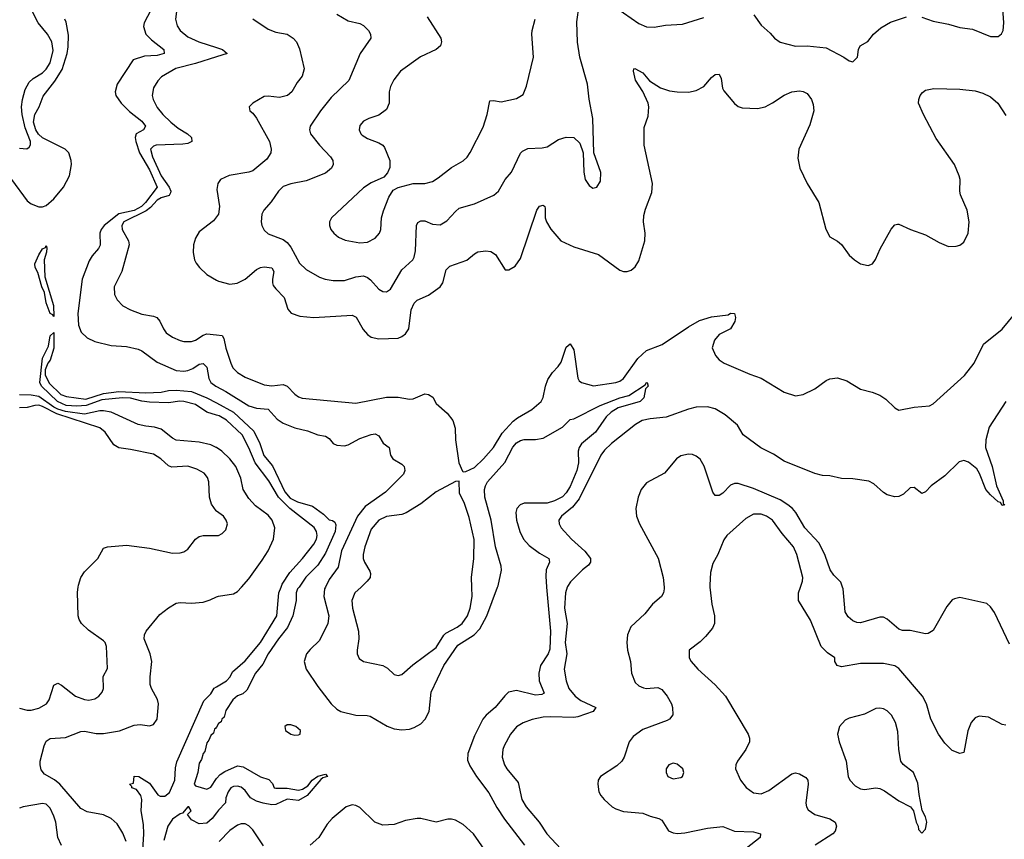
# Model space of a CAD drawing. Header units: inches. Extents: x 1173000 to 1307049, y 522583 to 678455.
# Tile 83 of 256: x 1198971 to 1204122, y 568681 to 572966. Entities that reach past the tile are written whole.
import ezdxf

# ---------------------------------------------------------------- set-up
doc = ezdxf.new("R2010")
doc.units = ezdxf.units.IN
doc.header["$MEASUREMENT"] = 0
for name, color, linetype in [('B1596', 7, 'Continuous'), ('B1597', 7, 'Continuous'), ('B2506', 7, 'Continuous'), ('B2507', 7, 'Continuous')]:
    doc.layers.add(name, color=color, linetype=linetype)

msp = doc.modelspace()

# ---------------------------------------------------------------- linework, layer by layer
at = {"layer": 'B1596', "color": 5}
for points, elevation in [([(1198970, 569366), (1199010, 569355.5), (1199030, 569355.8), (1199070, 569367.1), (1199111.1, 569390), (1199124.7, 569410), (1199150, 569487.3), (1199170, 569497), (1199190, 569487.4), (1199262.6, 569430), (1199310, 569411.4), (1199331.8, 569408.2), (1199364.1, 569415.9), (1199385.1, 569430), (1199402.4, 569450), (1199409.7, 569470.3), (1199407.2, 569532.8), (1199430, 569574), (1199425.6, 569690), (1199418.4, 569710), (1199410, 569719.5), (1199330, 569774.7), (1199293.6, 569810), (1199282.4, 569830), (1199275.8, 569850), (1199273.3, 569973.3), (1199276.5, 570000)], 780), ([(1199528, 568670), (1199510, 568714), (1199481.1, 568761.1), (1199450, 568790.7), (1199408.6, 568808.6), (1199324, 568824), (1199290, 568842.2), (1199180.9, 568970), (1199152.5, 568992.5), (1199101.2, 569021.2), (1199083.9, 569043.9), (1199077, 569070), (1199077.4, 569090), (1199097.9, 569170), (1199110, 569193.8), (1199130, 569207.3), (1199210, 569212.9), (1199290, 569245.4), (1199310, 569246.5), (1199370, 569234.5), (1199410, 569234.5), (1199492.2, 569247.8), (1199570, 569277.8), (1199600.6, 569280.6), (1199650, 569274.9), (1199670, 569282), (1199690.8, 569310), (1199696.1, 569390), (1199692.1, 569412.1), (1199659.8, 569470), (1199653.5, 569490), (1199652.5, 569530), (1199662.3, 569610), (1199653, 569650), (1199621.8, 569730), (1199622.9, 569750), (1199632.1, 569770), (1199704.3, 569855.7), (1199749, 569891), (1199790, 569915), (1199810, 569919.1), (1199870, 569916.5), (1199930, 569920.8), (1199967.7, 569932.3), (1200000, 569948.2)], 760), ([(1199607.2, 568507.2), (1199619.6, 568710), (1199618.2, 568758.2), (1199606.2, 568830), (1199609.7, 568890), (1199605.1, 568910), (1199582, 568942), (1199558, 568950), (1199558, 568958), (1199546, 568970), (1199566, 568974), (1199569.2, 569010.8), (1199594, 569010), (1199650, 568974.4), (1199692.8, 568912.9), (1199706.4, 568906.4), (1199730, 568906.6), (1199753.6, 568926.4), (1199783.1, 568990), (1199785.9, 569054.1), (1199793.4, 569086.6), (1199934.9, 569405.1), (1199970, 569441.6), (1199988.5, 569471.5), (1200000, 569478.3)], 740), ([(1200000, 569266.7), (1199997.7, 569262.3), (1199990, 569257), (1199983.9, 569236.1), (1199970, 569223.7), (1199960.7, 569199.3), (1199950, 569185.2), (1199939, 569141), (1199930, 569129), (1199921.3, 569098.7), (1199910, 569079), (1199902, 569030), (1199884.2, 568970), (1199890, 568960.5), (1199950, 568943.8), (1199970, 568953.4), (1200000, 568998.3)], 740), ([(1199190, 568649), (1199171, 568691), (1199159.7, 568770), (1199150, 568802.7), (1199130, 568844.2), (1199110, 568864), (1199090, 568868.3), (1198988.9, 568851.1), (1198970, 568844.5)], 780), ([(1200000, 568819.7), (1199978, 568790), (1199950, 568766), (1199910, 568761.2), (1199870, 568782), (1199848.7, 568810), (1199868, 568830), (1199855.3, 568850), (1199850, 568851.3), (1199822, 568818), (1199810, 568815.1), (1199770, 568786.2), (1199746.3, 568750), (1199724.9, 568675.1)], 740)]:
    msp.add_lwpolyline(points, dxfattribs=dict(at, elevation=elevation))
at = {"layer": 'B1597', "color": 5}
for points, elevation in [([(1200000, 573441.1), (1199981.2, 573390), (1199903.2, 573236.8), (1199859.5, 573170), (1199839.3, 573120.7), (1199801.6, 573050), (1199790.8, 573010), (1199786.3, 572970), (1199795, 572935), (1199810.1, 572910.1), (1199850, 572876.1), (1199907.2, 572850), (1200000, 572820.4)], 780), ([(1198970, 572294), (1199008, 572292), (1199020.5, 572299.5), (1199028, 572312), (1199026.4, 572330), (1199000.2, 572400.2), (1198983.2, 572470), (1198980.4, 572510), (1198985.8, 572550), (1198998.7, 572601.3), (1199019.6, 572640.4), (1199040.8, 572659.2), (1199090, 572688.3), (1199110, 572708.1), (1199130, 572740.2), (1199145.5, 572805.5), (1199138.1, 572850), (1199115.4, 572890), (1199067.5, 572950), (1199016.5, 573050)], 780), ([(1199674.5, 573050), (1199622.2, 572950), (1199619.3, 572930), (1199631.3, 572890), (1199660.7, 572860.7), (1199724.2, 572810), (1199726.4, 572790), (1199690, 572779), (1199624, 572776), (1199563.7, 572756.3), (1199480.7, 572630), (1199470.2, 572590), (1199473.6, 572570), (1199501.2, 572530), (1199545.8, 572485.8), (1199610, 572435.9), (1199629.3, 572410), (1199617.7, 572390), (1199580.2, 572370), (1199574.3, 572350), (1199577.8, 572330), (1199597.5, 572270), (1199650, 572180.7), (1199690.4, 572090), (1199629.1, 572010), (1199607.6, 571990), (1199570, 571969.5), (1199489.2, 571950.8), (1199412.4, 571890), (1199396.5, 571870), (1199390.6, 571850), (1199392.1, 571787.9), (1199383.6, 571770), (1199350, 571732.2), (1199334.1, 571705.9), (1199297.2, 571610), (1199275, 571430), (1199278.6, 571370), (1199292.1, 571332.1), (1199323, 571303), (1199364.4, 571284.5), (1199450, 571263.2), (1199530, 571258.2), (1199590, 571244.5), (1199610, 571235.5), (1199690, 571176.1), (1199790, 571131.4), (1199830, 571127.9), (1199850, 571132), (1199876.6, 571143.4), (1199910, 571166.1), (1199930, 571168.6), (1199950.5, 571150.5), (1199960.7, 571090), (1199970, 571070.2), (1199996.5, 571050), (1200000, 571048.2)], 760), ([(1198927.2, 572130), (1199010, 572019.7), (1199030, 572003.8), (1199070, 571988.5), (1199090, 571987.7), (1199110, 571995), (1199150, 572030.2), (1199200.7, 572090), (1199230.7, 572150), (1199241.7, 572210), (1199240.5, 572230), (1199228.1, 572270), (1199209.2, 572290), (1199089.3, 572349.3), (1199068.5, 572368.5), (1199054.4, 572390), (1199042.6, 572430), (1199049.7, 572470.3), (1199073.2, 572510), (1199093.9, 572566.1), (1199155.3, 572644.7), (1199193.7, 572706.3), (1199219, 572790), (1199224.6, 572824.6), (1199225.5, 572885.5), (1199213.5, 572953.5), (1199206.1, 572970)], 760), ([(1200000, 572772.6), (1199890, 572738.1), (1199787.9, 572712.1), (1199712.1, 572667.9), (1199692.8, 572647.2), (1199671, 572610), (1199664.3, 572570), (1199668.5, 572550), (1199690, 572506.7), (1199719.7, 572470), (1199761.8, 572430), (1199800, 572400), (1199849.1, 572370), (1199870.1, 572350.1), (1199871.3, 572330), (1199850, 572319.8), (1199824.1, 572315.9), (1199684.9, 572310), (1199670, 572305.8), (1199655.3, 572290), (1199665.7, 572250), (1199711.4, 572150), (1199752.5, 572090), (1199761.3, 572070), (1199759.5, 572060.5), (1199752.7, 572047.4), (1199710, 572034.2), (1199690, 572023.2), (1199655.5, 571984.5), (1199633, 571967), (1199516, 571910), (1199504.6, 571890), (1199506.7, 571870), (1199540.6, 571810), (1199543.8, 571790), (1199505.2, 571650), (1199464.9, 571570), (1199466.3, 571530), (1199480.9, 571500.9), (1199511, 571471), (1199550.5, 571450), (1199610, 571426.5), (1199670, 571416.9), (1199688.6, 571408.6), (1199703.9, 571390), (1199722.6, 571350), (1199737.7, 571330), (1199770, 571306.2), (1199809.5, 571289.5), (1199830, 571284.1), (1199870, 571284.3), (1199890, 571290.2), (1199930, 571317.5), (1199950, 571323.5), (1200000, 571318.2)], 780), ([(1200000, 571935.5), (1199985.3, 571914.7), (1199910, 571857.4), (1199890, 571823.7), (1199880.7, 571790), (1199878, 571750), (1199885.5, 571710), (1199893.6, 571693.6), (1199911.7, 571670), (1199950, 571634.3), (1200000, 571605)], 820), ([(1200000, 570899.5), (1199950, 570915), (1199890, 570954.9), (1199830, 570971), (1199807.7, 570972.3), (1199750, 570963.6), (1199650, 570967.5), (1199610, 570971.9), (1199550, 570987.3), (1199509.4, 570989.4), (1199401, 570979), (1199318, 570950), (1199270, 570946), (1199214.3, 570950), (1199168.9, 570970), (1199084.3, 571050), (1199076.8, 571070), (1199090, 571196.3), (1199120.7, 571259.3), (1199130, 571313.4), (1199150, 571330.8), (1199150, 571249.4), (1199130, 571185.4), (1199118.6, 571170), (1199104.4, 571135.6), (1199104.4, 571110), (1199125.4, 571065.4), (1199185.9, 571005.9), (1199215.8, 570995.8), (1199317.1, 570982.9), (1199410, 571011.2), (1199490, 571022.2), (1199630, 571015.1), (1199710, 571018.2), (1199750, 571027.1), (1199790, 571028.9), (1199870, 571022.7), (1199950, 570990.1), (1200000, 570962.8)], 740), ([(1200000, 570729.3), (1199998.9, 570730), (1199970, 570742.9), (1199910, 570758.1), (1199790, 570768.5), (1199770, 570778.7), (1199710, 570824.7), (1199676.1, 570836.1), (1199630, 570840.5), (1199590.4, 570850.4), (1199450, 570915.2), (1199410, 570922), (1199390, 570920.7), (1199310, 570903.9), (1199210, 570917.9), (1199170, 570929.8), (1199150, 570941), (1199070, 570996.6), (1199030, 571003.9), (1198970, 571005.2)], 760), ([(1200000, 570397), (1199998.3, 570398.3), (1199973.6, 570433.6), (1199964.5, 570470), (1199960.9, 570550), (1199953.2, 570573.2), (1199935.2, 570595.2), (1199897.2, 570617.1), (1199850, 570632.1), (1199767.1, 570627.1), (1199750, 570633.3), (1199709.9, 570669.9), (1199670, 570694.8), (1199550, 570719.9), (1199490, 570727.1), (1199463.8, 570743.8), (1199418.6, 570810), (1199390, 570832.5), (1199165.3, 570905.3), (1199090, 570944.7), (1199070, 570950.5), (1199050.4, 570949.6), (1199010, 570937.9), (1198970, 570937.3)], 780), ([(1199276.5, 570000), (1199277.8, 570010), (1199291, 570050), (1199310, 570078.7), (1199379.8, 570150), (1199410, 570203.8), (1199430, 570210.3), (1199530, 570218.9), (1199650, 570203.9), (1199770, 570177), (1199810, 570178.4), (1199830, 570184.4), (1199850, 570198), (1199890, 570250.6), (1199910, 570263.8), (1199930, 570268.7), (1200000, 570268.7)], 780)]:
    msp.add_lwpolyline(points, dxfattribs=dict(at, elevation=elevation))
at = {"layer": 'B1597', "color": 5, "elevation": 740}
msp.add_lwpolyline([(1199150, 571414), (1199143.6, 571423.6), (1199130, 571429.6), (1199110, 571486.6), (1199100.3, 571540.3), (1199086.6, 571570), (1199065, 571645), (1199051.2, 571670), (1199049.3, 571690), (1199070, 571736.3), (1199090, 571768.2), (1199105.3, 571774.7), (1199110, 571786), (1199113.5, 571773.5), (1199110.2, 571750.2), (1199099, 571710), (1199101.8, 571621.8), (1199147.3, 571472.7)], close=True, dxfattribs=at)
at = {"layer": 'B2506', "color": 5}
for points, elevation in [([(1200000, 569948.2), (1200010, 569953.1), (1200090, 569964.6), (1200110, 569977), (1200130.7, 570000)], 760), ([(1200432.1, 570000), (1200425, 569990), (1200418, 569970), (1200416.6, 569930), (1200399.1, 569850), (1200372.1, 569787.9), (1200325.3, 569730), (1200270.2, 569650), (1200242.8, 569597.2), (1200204.2, 569550), (1200159, 569461), (1200138, 569442), (1200110, 569430.5), (1200085.7, 569410), (1200050, 569354.3), (1200039.6, 569320.4), (1200029, 569310), (1200025.3, 569294.7), (1200010, 569286), (1200000, 569266.7)], 740), ([(1200000, 569478.3), (1200053.1, 569510), (1200071.4, 569530), (1200083.3, 569556.7), (1200150, 569614.4), (1200230.3, 569709.7), (1200315.4, 569850), (1200327.3, 569970), (1200338.5, 570000)], 740), ([(1200570.7, 570000), (1200565.9, 569990), (1200561.9, 569950), (1200587.8, 569850), (1200582.4, 569810), (1200538.7, 569721.3), (1200490, 569674), (1200471.6, 569650), (1200459.7, 569610), (1200469.3, 569570), (1200530, 569480.3), (1200599.6, 569390), (1200630, 569361.1), (1200650, 569348.8), (1200730, 569330.3), (1200788.7, 569328.7), (1200804.4, 569324.4), (1200892.6, 569272.6), (1200930, 569259.2), (1200970, 569253), (1201010, 569256.2), (1201035, 569265), (1201070, 569285.5), (1201092.9, 569310), (1201113.2, 569350), (1201124.2, 569450), (1201190.3, 569590), (1201263.4, 569696.6), (1201347.9, 569750), (1201378.6, 569781.4), (1201414.5, 569850), (1201471.2, 570000)], 760), ([(1200756.8, 570000), (1200724.5, 569970), (1200708.5, 569930), (1200712.3, 569890), (1200744.1, 569770), (1200745, 569730), (1200735.5, 569670), (1200736.5, 569650), (1200746.2, 569626.2), (1200770.2, 569610.2), (1200870.2, 569590.1), (1200895.4, 569575.4), (1200930, 569543.1), (1200950, 569537.6), (1200970, 569543.1), (1201026.8, 569593.2), (1201150, 569683.8), (1201190, 569749.2), (1201200.8, 569759.2), (1201259.3, 569790), (1201285.4, 569810), (1201313.8, 569850), (1201328.2, 569890), (1201337.1, 569950), (1201335.4, 570000)], 780), ([(1201727.7, 570000), (1201747.4, 569770), (1201744.6, 569675.4), (1201736.3, 569650), (1201695.7, 569590), (1201687.1, 569550), (1201688.8, 569510), (1201714.2, 569445.8), (1201702.6, 569437.4), (1201670, 569434.1), (1201570, 569459.8), (1201528.9, 569450), (1201508, 569432), (1201457.7, 569370), (1201411.1, 569330), (1201394.5, 569310), (1201350, 569221.7), (1201315.1, 569130), (1201314.2, 569094.2), (1201325.8, 569065.8), (1201361.1, 569010), (1201424.8, 568924.8), (1201466.6, 568846.6), (1201506.6, 568786.6), (1201611.8, 568650)], 760), ([(1201835.6, 570000), (1201825.7, 569970), (1201820.4, 569890), (1201834.4, 569810), (1201823.8, 569710), (1201833.9, 569650), (1201819.4, 569570), (1201829.5, 569510), (1201843.8, 569470), (1201877.5, 569430), (1201907.3, 569407.3), (1201984.2, 569370), (1201970.3, 569350), (1201890, 569321.1), (1201870, 569317.9), (1201750, 569321.9), (1201710, 569319.1), (1201652.5, 569307.5), (1201604.4, 569290), (1201570, 569269.7), (1201538, 569230), (1201504.9, 569170), (1201498, 569150), (1201494.9, 569110), (1201507.1, 569070), (1201519, 569050), (1201578.8, 568978.8), (1201597.3, 568890), (1201620.2, 568850), (1201688.4, 568770), (1201729.3, 568710), (1201850, 568579.2)], 780), ([(1202341.6, 570000), (1202342.4, 569990), (1202339.6, 569970), (1202329.2, 569950.8), (1202281.6, 569910), (1202240.5, 569859.5), (1202168.3, 569791.7), (1202151.2, 569750), (1202146.5, 569710), (1202151.1, 569670), (1202166, 569610), (1202172.4, 569550), (1202190, 569500.4), (1202210, 569482.8), (1202233.8, 569473.8), (1202250.2, 569470.2), (1202310, 569475.2), (1202330, 569464), (1202357.3, 569430), (1202380.3, 569390), (1202386.7, 569370), (1202387.9, 569332.1), (1202371, 569310), (1202357.5, 569302.5), (1202230, 569255.4), (1202180.8, 569219.2), (1202159.3, 569190), (1202133.2, 569110), (1202121.5, 569090), (1202094.4, 569065.6), (1202008.7, 569010), (1201998, 568990), (1201994.6, 568970), (1202000.3, 568930), (1202010.3, 568910), (1202028.8, 568890), (1202070, 568851.7), (1202090, 568840.2), (1202130, 568826.2), (1202230, 568818), (1202270, 568801.3), (1202314.8, 568790), (1202330, 568780.5), (1202365.7, 568725.7), (1202390, 568714.9), (1202411.7, 568711.7), (1202450, 568714.7), (1202570, 568738.5), (1202650, 568747.2), (1202710, 568723.5), (1202810, 568719.6), (1202846.8, 568710), (1202845.5, 568690), (1202746.3, 568613.7)], 820), ([(1202582.1, 570000), (1202591.5, 569910), (1202606.5, 569850), (1202606.3, 569810), (1202595.4, 569784.6), (1202558, 569742), (1202530, 569714), (1202474, 569670), (1202473, 569630), (1202483.8, 569610), (1202518.4, 569570), (1202610, 569488.7), (1202662.6, 569430), (1202781.3, 569230), (1202788.5, 569210), (1202788.7, 569190), (1202770.3, 569150), (1202726.4, 569090), (1202718, 569070), (1202716.3, 569050), (1202741.6, 568990), (1202771.2, 568951.2), (1202810, 568923.6), (1202850, 568918.9), (1202890, 568936.5), (1203010, 569023.1), (1203030, 569028.5), (1203050, 569023.7), (1203083.9, 569003.9), (1203094.9, 568990), (1203096.2, 568970), (1203082.8, 568870), (1203086.3, 568850), (1203095.2, 568835.2), (1203130, 568810.3), (1203210, 568787.6), (1203236.5, 568770), (1203244.6, 568750), (1203236.5, 568723.5), (1203224.9, 568710), (1203133.1, 568650)], 840), ([(1204130, 569277), (1204110, 569280.7), (1204038.9, 569318.9), (1203990, 569325.1), (1203970, 569317), (1203948, 569292), (1203931.4, 569248.6), (1203910, 569135.3), (1203890, 569129.2), (1203850, 569146), (1203810, 569183.7), (1203777.6, 569230), (1203738, 569310), (1203714.5, 569390), (1203693.3, 569430), (1203570, 569574.5), (1203550, 569588.3), (1203490, 569599.6), (1203370, 569599.5), (1203270, 569582.7), (1203248, 569590), (1203235.3, 569610), (1203235.3, 569630), (1203196.3, 569656.3), (1203163.5, 569690), (1203107.6, 569827.6), (1203044.8, 569930), (1203044.4, 569970), (1203054.9, 570000)], 840), ([(1204150, 569701.7), (1204070, 569866.3), (1204050, 569896.9), (1204030, 569914.7), (1203890, 569945.1), (1203860.9, 569939.1), (1203850, 569932.7), (1203822, 569898), (1203750, 569772), (1203722.8, 569757.2), (1203710, 569755.6), (1203630, 569773), (1203590, 569772.6), (1203570, 569779.1), (1203510, 569831.3), (1203490, 569842), (1203470, 569842.6), (1203370, 569812.1), (1203350, 569814.5), (1203330, 569823.9), (1203304.7, 569844.7), (1203289.9, 569869.9), (1203278.9, 569990), (1203275.5, 570000)], 820), ([(1200000, 568998.3), (1200000.7, 568999.3), (1200020, 569020), (1200044.2, 569035.8), (1200110, 569065.5), (1200139.9, 569059.9), (1200230, 569007.2), (1200273.8, 568993.8), (1200293, 568973), (1200302.8, 568950), (1200310, 568947.6), (1200370, 568948), (1200430, 568938.6), (1200450, 568942.8), (1200478.7, 568961.3), (1200501.3, 568990), (1200530, 569011.3), (1200570, 569021), (1200581, 569010), (1200557.3, 569002.7), (1200546, 568994), (1200474.3, 568910), (1200430, 568884.8), (1200370, 568890.8), (1200310, 568862.4), (1200290, 568861.2), (1200244, 568870), (1200210, 568881.2), (1200178.3, 568898.3), (1200150, 568935.4), (1200130, 568952.9), (1200110, 568958.7), (1200090, 568957.8), (1200075.8, 568950), (1200061.5, 568930), (1200050, 568898), (1200048.2, 568871.8), (1200010, 568833.2), (1200000, 568819.7)], 740), ([(1201401, 568630), (1201345.7, 568710), (1201290, 568757.7), (1201250, 568781.1), (1201230, 568786.4), (1201210, 568785.6), (1201150, 568771.2), (1201070, 568789.9), (1201050, 568790.4), (1200990, 568779.1), (1200930, 568758.7), (1200870, 568754.7), (1200829, 568770), (1200750, 568847.6), (1200730, 568857.9), (1200710, 568861.4), (1200679.5, 568850), (1200604.9, 568790), (1200579.3, 568760.7), (1200536.5, 568690), (1200490, 568649.7)], 760), ([(1200246.6, 568646.6), (1200189.9, 568729.9), (1200170, 568751.5), (1200150, 568761.4), (1200130, 568761.3), (1200110, 568754.5), (1200070, 568727.6), (1200014, 568670)], 760)]:
    msp.add_lwpolyline(points, dxfattribs=dict(at, elevation=elevation))
for points, elevation in [([(1203470, 569367.4), (1203450, 569365.1), (1203390, 569336), (1203310, 569314.3), (1203290, 569304.2), (1203259.5, 569270), (1203248.9, 569230), (1203257.7, 569190), (1203294.7, 569090), (1203305.5, 569010), (1203313.7, 568990), (1203340.9, 568960.9), (1203370, 568944.6), (1203390, 568942.3), (1203450, 568950.2), (1203470, 568947.4), (1203494.8, 568934.8), (1203570, 568881.6), (1203630.6, 568850.6), (1203646.8, 568830), (1203661, 568770), (1203672, 568750), (1203672.7, 568732.7), (1203690, 568714), (1203710, 568734), (1203716, 568770), (1203710, 568798), (1203692.5, 568832.5), (1203675.9, 568915.9), (1203670, 568975.3), (1203647, 569030), (1203592.9, 569072.9), (1203581.1, 569090), (1203570.8, 569150), (1203565.3, 569245.3), (1203552.3, 569292.3), (1203532.6, 569330), (1203510, 569352.4), (1203490, 569363.5)], 860), ([(1200390, 569279.3), (1200370, 569279), (1200358, 569270), (1200361, 569250), (1200390, 569231), (1200410, 569224.9), (1200430, 569226.8), (1200438, 569230), (1200439, 569250), (1200415.3, 569270)], 760), ([(1202390, 569078.4), (1202367.3, 569070), (1202353.4, 569050), (1202353.4, 569030), (1202362, 569010), (1202390, 568997.1), (1202430, 569004.9), (1202439, 569010), (1202446, 569030), (1202439.3, 569050), (1202410, 569074)], 840)]:
    msp.add_lwpolyline(points, close=True, dxfattribs=dict(at, elevation=elevation))
at = {"layer": 'B2507', "color": 5}
for points, elevation in [([(1200630, 572995.6), (1200690, 572960.2), (1200750, 572946.7), (1200770, 572936.5), (1200794.9, 572910), (1200805.5, 572890), (1200807.7, 572870), (1200751.7, 572790), (1200692, 572648), (1200599.7, 572560.3), (1200544.6, 572490), (1200490.4, 572410), (1200486.7, 572390), (1200492, 572370), (1200539, 572310), (1200596.5, 572250), (1200608.9, 572230), (1200611.5, 572210), (1200601.7, 572190), (1200570, 572163.9), (1200470, 572123.1), (1200390, 572108.9), (1200350, 572094), (1200323.9, 572070), (1200286, 572014), (1200248.5, 571970), (1200238, 571950), (1200234.3, 571910), (1200238.3, 571890), (1200250, 571866.4), (1200270, 571847.6), (1200350, 571817.2), (1200370, 571801.3), (1200390, 571776.5), (1200434.2, 571694.2), (1200470, 571660.3), (1200539.5, 571619.5), (1200569.3, 571609.3), (1200610, 571603.5), (1200670, 571603.5), (1200730, 571622), (1200770, 571626.5), (1200790, 571618.8), (1200806.1, 571606.1), (1200850, 571558), (1200870, 571544.9), (1200890, 571543.7), (1200910, 571557), (1200970, 571658.5), (1201027.1, 571710), (1201035.1, 571724.9), (1201041.7, 571758.3), (1201046.6, 571890), (1201053.5, 571906.5), (1201070, 571915.6), (1201090, 571914.4), (1201130, 571897.8), (1201170, 571893.4), (1201206, 571914), (1201250, 571964.2), (1201270, 571980.3), (1201350, 572004.4), (1201450.8, 572049.2), (1201476.3, 572070), (1201511.1, 572130), (1201544, 572170), (1201590, 572267.7), (1201601.2, 572278.8), (1201630, 572292.6), (1201704.1, 572295.9), (1201730, 572301.7), (1201790, 572339.5), (1201830, 572352.4), (1201870.4, 572350.4), (1201901.6, 572321.6), (1201918.8, 572270), (1201922.4, 572170), (1201930, 572131.3), (1201950, 572098.8), (1201970, 572086), (1201990, 572091.3), (1202010, 572122), (1202011.9, 572168.1), (1201975.1, 572270), (1201969.6, 572450.4), (1201950.8, 572550.8), (1201941.5, 572630), (1201900.4, 572770), (1201888.8, 572848.8), (1201885.6, 572954.4), (1201896.9, 573043.1)], 840), ([(1202090, 573030.2), (1202210, 572947), (1202250, 572928.9), (1202290, 572927.6), (1202350, 572938), (1202437.7, 572942.3), (1202550, 572978.4)], 840), ([(1203690, 572978.9), (1203750, 572958.9), (1203830, 572943.6), (1203890, 572926), (1203956.3, 572916.3), (1204050, 572879.1), (1204090, 572878.8), (1204106.8, 572893.2), (1204116, 572910), (1204119.5, 572950), (1204113.3, 573050)], 840), ([(1201101.7, 572981.7), (1201174.8, 572870), (1201177.7, 572850), (1201172.8, 572830), (1201148.8, 572811.2), (1201067.6, 572772.4), (1200962.6, 572697.4), (1200927.7, 572652.3), (1200910, 572617), (1200904.3, 572590), (1200903.8, 572530), (1200890, 572497.4), (1200850, 572467.4), (1200797.3, 572450), (1200770, 572435.8), (1200750, 572412.7), (1200747, 572390), (1200754.9, 572370), (1200762.6, 572362.6), (1200790, 572344.6), (1200850, 572322.3), (1200870, 572310.3), (1200878.7, 572298.7), (1200907.3, 572230), (1200906.6, 572193.4), (1200895, 572165), (1200876.1, 572143.9), (1200810, 572112.6), (1200770, 572086.9), (1200602.4, 571930), (1200592.2, 571910), (1200592, 571890), (1200598.7, 571870), (1200613.7, 571850), (1200638, 571830), (1200674.3, 571814.3), (1200750, 571799.2), (1200790, 571803.2), (1200830, 571824.7), (1200853.3, 571850), (1200860.7, 571870), (1200863.1, 571930), (1200873.5, 571966.5), (1200902, 572038), (1200924.9, 572075.1), (1200950.8, 572089.2), (1201030, 572109.1), (1201090, 572110.2), (1201130, 572121.2), (1201160.5, 572139.5), (1201230, 572193.8), (1201291.5, 572228.5), (1201312.4, 572247.6), (1201328.2, 572271.8), (1201396.1, 572403.9), (1201417.2, 572470), (1201430, 572542), (1201450, 572544.4), (1201490, 572537.8), (1201570, 572554.9), (1201604, 572576), (1201622, 572618), (1201659.7, 572770), (1201649.8, 572890), (1201651.1, 572910), (1201668.4, 572970)], 860), ([(1202812.1, 572992.1), (1202850, 572937.3), (1202896.5, 572896.5), (1202919.1, 572870), (1202948.9, 572848.9), (1203030, 572827.6), (1203090, 572828.9), (1203190, 572819.1), (1203282.8, 572770), (1203310, 572750.8), (1203330, 572746.8), (1203353.2, 572770), (1203359, 572810), (1203368.7, 572830), (1203407.6, 572852.4), (1203438, 572890), (1203476.4, 572923.6), (1203527.2, 572952.8), (1203610, 572980.9)], 840), ([(1200190, 572970.3), (1200270, 572917), (1200310, 572900.9), (1200370.6, 572890), (1200401.3, 572870), (1200418.7, 572850), (1200434.9, 572814.9), (1200458.6, 572710), (1200449.4, 572670.6), (1200421.6, 572638.4), (1200394.7, 572590), (1200371.6, 572570), (1200330, 572560.2), (1200270, 572567.2), (1200250, 572565), (1200190.4, 572530), (1200170.7, 572510), (1200174, 572490), (1200190, 572478), (1200210, 572452.2), (1200277.2, 572330), (1200286.7, 572290), (1200283.8, 572270), (1200262.9, 572237.1), (1200190, 572176.2), (1200170, 572168.5), (1200067.5, 572152.5), (1200020.7, 572130), (1200007.7, 572110), (1200001.3, 572078.7), (1200015.3, 571990), (1200010.1, 571949.9), (1200000, 571935.5)], 820), ([(1200000, 572820.4), (1200032.4, 572810), (1200055.5, 572790), (1200000, 572772.6)], 780), ([(1200000, 571605), (1200010, 571599.1), (1200070, 571583.5), (1200109.1, 571589.1), (1200150, 571609.3), (1200210, 571659.7), (1200229.9, 571670.1), (1200250, 571674.5), (1200289.2, 571669.2), (1200300.7, 571650), (1200292.9, 571610), (1200292.6, 571590), (1200297.5, 571577.5), (1200310, 571558.5), (1200354, 571514), (1200373.6, 571453.6), (1200391.3, 571431.3), (1200436.7, 571416.7), (1200510, 571409.2), (1200710, 571421.3), (1200731.5, 571411.5), (1200767.2, 571347.2), (1200790, 571321.3), (1200810, 571307.1), (1200850, 571297.7), (1200950, 571301), (1200970, 571309.3), (1200990, 571324.7), (1201007, 571350), (1201019.5, 571450), (1201035.3, 571484.7), (1201050, 571499.7), (1201110, 571525.8), (1201170.5, 571569.5), (1201184.2, 571590), (1201201.8, 571658.2), (1201221.8, 571678.2), (1201310, 571708.7), (1201350, 571742.6), (1201368, 571752), (1201410, 571758.5), (1201434.8, 571754.8), (1201459.4, 571739.4), (1201510, 571659.1), (1201530, 571659.1), (1201562.3, 571677.7), (1201590, 571717.3), (1201676.8, 571970), (1201690, 571991.3), (1201710, 571996.1), (1201717.4, 571990), (1201719.7, 571979.7), (1201719.7, 571930), (1201727.3, 571910), (1201750, 571871.7), (1201802.6, 571810), (1201870, 571779.6), (1201999.5, 571739.5), (1202110, 571656.5), (1202130, 571650.3), (1202149.7, 571650.3), (1202170, 571657.6), (1202190, 571674.4), (1202210, 571704.9), (1202240.9, 571810), (1202243.5, 571850), (1202235.1, 571910), (1202236.6, 571943.4), (1202244.4, 571975.6), (1202277.2, 572062.8), (1202281.1, 572110), (1202238, 572310), (1202237, 572403), (1202258, 572462), (1202262, 572510), (1202258.7, 572530), (1202230.5, 572590.5), (1202192.6, 572650), (1202182.4, 572697.6), (1202184, 572710), (1202188.6, 572711.4), (1202230, 572687.8), (1202266.2, 572646.2), (1202323, 572610), (1202370, 572595.3), (1202411.1, 572588.9), (1202470, 572587.8), (1202510, 572596), (1202550, 572617), (1202590, 572664.7), (1202610, 572680.3), (1202630, 572681.3), (1202639.8, 572659.8), (1202648, 572608), (1202654.1, 572594.1), (1202710, 572528.8), (1202730, 572513.4), (1202750, 572506), (1202830, 572502.8), (1202870, 572511.3), (1202910, 572531.2), (1202970, 572572.2), (1203010, 572589.1), (1203050, 572594.7), (1203070, 572591.5), (1203090, 572581.1), (1203113.6, 572550), (1203122.4, 572522.4), (1203124.7, 572490), (1203104, 572416), (1203046.5, 572290), (1203042, 572242), (1203052.8, 572190), (1203090, 572110.5), (1203151.8, 572010), (1203188.6, 571871.4), (1203210, 571830.5), (1203250, 571808.2), (1203270, 571790.4), (1203310, 571734.4), (1203338, 571710), (1203370, 571690.4), (1203410, 571680.5), (1203432.3, 571690), (1203448.2, 571711.8), (1203472.3, 571767.7), (1203530, 571870.8), (1203550, 571893.4), (1203563.3, 571896.7), (1203570, 571898), (1203631.3, 571870), (1203710, 571842), (1203780.9, 571800.9), (1203830, 571780.7), (1203870, 571782), (1203890, 571787.7), (1203910, 571804), (1203933, 571850), (1203938.3, 571910), (1203927.1, 571970), (1203892.3, 572050), (1203888.7, 572070), (1203890.8, 572130), (1203885.3, 572150), (1203860.9, 572210), (1203765.5, 572345.5), (1203698.7, 572470), (1203673, 572530), (1203674, 572550), (1203682, 572570), (1203693.4, 572586.6), (1203710, 572598), (1203752.7, 572607.3), (1203890, 572603.2), (1203970, 572593.8), (1204010, 572582), (1204050, 572563.2), (1204087.4, 572530), (1204130, 572466)], 820), ([(1200000, 571318.2), (1200030, 571315), (1200038.9, 571298.9), (1200048.6, 571248.6), (1200075.4, 571170), (1200086.5, 571146.5), (1200110, 571122.2), (1200150, 571097.4), (1200250, 571057.5), (1200290, 571051.7), (1200350, 571058.4), (1200370, 571051.1), (1200410, 571009.1), (1200430, 570994.4), (1200448.1, 570988.1), (1200730, 570962), (1200890, 570992.7), (1200950, 570992.6), (1201010, 570983.1), (1201030, 570984.9), (1201090, 571010.3), (1201110, 571006.5), (1201132.3, 570992.3), (1201150, 570960.5), (1201207.7, 570910), (1201236.4, 570870), (1201248.4, 570830), (1201250.4, 570769.6), (1201267.4, 570650), (1201286.7, 570606.7), (1201290, 570602.8), (1201304.1, 570604.1), (1201350, 570625.6), (1201396.8, 570670), (1201450, 570729.1), (1201495.1, 570804.9), (1201553.2, 570866.8), (1201575, 570885), (1201650, 570928.9), (1201699.7, 570970), (1201709.8, 570990.2), (1201721.4, 571050), (1201734, 571086), (1201757.4, 571122.6), (1201787.7, 571152.3), (1201804.2, 571175.8), (1201830, 571254.6), (1201850, 571271.6), (1201870, 571241), (1201890, 571091.3), (1201897.4, 571077.4), (1201909.1, 571069.1), (1201972.9, 571052.9), (1202090, 571068.7), (1202110, 571075.7), (1202130.5, 571090), (1202205, 571195), (1202250, 571236.1), (1202331.9, 571268.1), (1202470, 571360.8), (1202527.1, 571392.9), (1202590, 571412.5), (1202676.5, 571423.5), (1202690, 571432.2), (1202710.4, 571430), (1202714.9, 571410), (1202711.4, 571388.6), (1202689.2, 571350.8), (1202630, 571319.8), (1202605.1, 571290), (1202594.3, 571250), (1202611.1, 571210), (1202630, 571188.6), (1202656.5, 571170), (1202790, 571112.2), (1202850, 571091.5), (1202970, 571019.3), (1203030, 571000.1), (1203070, 571006.5), (1203130, 571036.2), (1203190, 571079.8), (1203210, 571089.5), (1203250, 571093.3), (1203297.5, 571077.5), (1203370, 571033.8), (1203430, 571019.1), (1203470, 571002.4), (1203502, 570982), (1203550, 570937.6), (1203570, 570925.3), (1203650, 570939.8), (1203730, 570946.8), (1203750, 570958.6), (1203913.9, 571106.1), (1203964.3, 571170), (1204012.9, 571270), (1204111, 571349), (1204201, 571459)], 780), ([(1200000, 571048.2), (1200050, 571022.8), (1200170, 570948), (1200210, 570935.8), (1200270, 570929.4), (1200318.1, 570878.1), (1200350, 570856.1), (1200410, 570831.7), (1200477.2, 570817.2), (1200530, 570795.6), (1200570, 570788.9), (1200590, 570777), (1200611.3, 570751.3), (1200630, 570741.1), (1200670, 570737.8), (1200690, 570743.9), (1200750, 570776.1), (1200810, 570797.6), (1200830, 570800.3), (1200850, 570790.4), (1200873, 570753), (1200904.4, 570730), (1200910.3, 570690), (1200922.6, 570670), (1200970, 570641.7), (1200981.7, 570630), (1200986.5, 570610), (1200979, 570590), (1200884.5, 570495.5), (1200778.9, 570421.1), (1200738.1, 570370), (1200654.4, 570190), (1200636.5, 570103.5), (1200590, 570039.8), (1200570.7, 570000)], 760), ([(1201471.2, 570000), (1201473.6, 570006.4), (1201491.6, 570088.3), (1201490.5, 570109.5), (1201460.1, 570210), (1201438, 570350), (1201404.1, 570470), (1201403, 570510), (1201407.5, 570530), (1201418.5, 570550), (1201509, 570651), (1201550, 570731.2), (1201570, 570754.3), (1201590, 570766.2), (1201610, 570770.9), (1201670, 570771.1), (1201710, 570777.8), (1201810, 570835.6), (1201850, 570876.4), (1201870, 570880.3), (1202007.8, 570950), (1202109.7, 570990), (1202158.4, 571001.6), (1202242.9, 571057.1), (1202250, 571070.3), (1202254, 571070), (1202258, 571050), (1202244.1, 571035.9), (1202236, 570990), (1202217.6, 570970), (1202102.6, 570937.4), (1202064.8, 570915.2), (1202039.3, 570890), (1201983.1, 570810), (1201910.8, 570749.2), (1201897.6, 570730), (1201892.9, 570710), (1201894.6, 570650), (1201886.4, 570610), (1201850, 570525.3), (1201830, 570492), (1201810, 570471.6), (1201767.9, 570450), (1201730, 570438.8), (1201610, 570438.7), (1201589.6, 570430.4), (1201571.6, 570410), (1201566.4, 570390), (1201570.1, 570350), (1201587, 570290), (1201606.1, 570250), (1201636.5, 570216.5), (1201690, 570177.5), (1201738.7, 570150), (1201740.9, 570140.9), (1201742.4, 570130), (1201724.8, 570090), (1201722.7, 570057.3), (1201727.7, 570000)], 760), ([(1204130.1, 570969.9), (1204043.2, 570836.8), (1204025.4, 570770), (1204022.8, 570730), (1204058.5, 570630), (1204080.7, 570530), (1204116.5, 570450), (1204116.8, 570436.8), (1204124.7, 570430), (1204110, 570427.2), (1204101.3, 570441.3), (1204090, 570445.6), (1204050, 570481.4), (1204025.9, 570510), (1203993, 570593), (1203977.6, 570617.6), (1203933.8, 570653.8), (1203910, 570661.5), (1203886.1, 570653.9), (1203810, 570581.2), (1203739.5, 570530), (1203710, 570497), (1203690, 570489.4), (1203650, 570520.7), (1203630, 570518.4), (1203594.5, 570485.5), (1203570, 570472.8), (1203550, 570471.2), (1203510, 570482.6), (1203490, 570494.3), (1203439.3, 570539.3), (1203413, 570553), (1203330, 570565), (1203270, 570567), (1203210, 570581.8), (1203170, 570584), (1203130, 570593.6), (1202970, 570657.7), (1202914.5, 570694.5), (1202848.2, 570728.2), (1202756.5, 570796.5), (1202726.8, 570846.8), (1202661, 570901), (1202610, 570931.7), (1202570, 570941.8), (1202510, 570939.9), (1202469.8, 570929.8), (1202352.4, 570887.6), (1202270, 570879.2), (1202227.7, 570870), (1202193.2, 570850), (1202066.6, 570750), (1202030, 570716.1), (1202011.8, 570690), (1201898.2, 570461.8), (1201862.1, 570417.9), (1201805.7, 570370), (1201792.2, 570350), (1201792.4, 570330), (1201804.4, 570310), (1201858, 570250), (1201926.9, 570186.9), (1201956.6, 570150), (1201957.8, 570130), (1201946.2, 570113.8), (1201915.5, 570090), (1201852.3, 570027.7), (1201836.7, 570003.3), (1201835.6, 570000)], 780), ([(1200000, 570962.8), (1200090, 570913.6), (1200195.5, 570815.5), (1200227.9, 570750), (1200248.5, 570688.5), (1200293.8, 570633.8), (1200358.4, 570498.4), (1200385.3, 570465.3), (1200425, 570445), (1200502.1, 570422.1), (1200560.3, 570380.3), (1200590, 570351.3), (1200607.8, 570347.8), (1200619.6, 570339.6), (1200625.2, 570325.2), (1200621.3, 570290), (1200570, 570177), (1200530, 570115.2), (1200468.6, 570051.4), (1200432.1, 570000)], 740), ([(1200338.5, 570000), (1200344.4, 570015.6), (1200383.2, 570076.8), (1200451, 570149), (1200510, 570223.9), (1200522.7, 570250), (1200526.3, 570270), (1200522.7, 570290), (1200510.7, 570310.7), (1200384.2, 570410), (1200324.7, 570470), (1200274.8, 570554.8), (1200203.1, 570650), (1200170, 570728.5), (1200135.3, 570795.3), (1200053.2, 570873.2), (1200014.9, 570894.9), (1200000, 570899.5)], 740), ([(1200130.7, 570000), (1200170, 570043.7), (1200239.4, 570140.6), (1200269.9, 570190.1), (1200297.8, 570250), (1200305.6, 570310), (1200292, 570350), (1200270, 570375.3), (1200204, 570424), (1200170, 570462.2), (1200140.3, 570510), (1200127.8, 570570), (1200102, 570630), (1200070.6, 570670), (1200028.3, 570710), (1200000, 570729.3)], 760), ([(1203275.5, 570000), (1203266.3, 570026.3), (1203230, 570061.3), (1203211, 570090), (1203184.7, 570164.7), (1203154.2, 570230), (1203078.4, 570310), (1203031.3, 570390), (1203013.3, 570410), (1202990, 570430.5), (1202950, 570455.4), (1202810, 570515.8), (1202730, 570541), (1202710, 570540.7), (1202690, 570532.8), (1202648.9, 570490), (1202630, 570478), (1202610, 570479.3), (1202596.2, 570496.2), (1202551.5, 570631.5), (1202530, 570668.3), (1202510, 570685.1), (1202490, 570693.3), (1202470, 570694.7), (1202430, 570686), (1202406.5, 570670), (1202344.8, 570595.2), (1202250, 570544.7), (1202222.2, 570510), (1202205.6, 570470), (1202194.2, 570410), (1202196.9, 570370), (1202213.6, 570330), (1202310.2, 570150.2), (1202337.6, 570050), (1202341.6, 570000)], 820), ([(1201335.4, 570000), (1201333.7, 570050), (1201346.6, 570150), (1201348.8, 570248.8), (1201322.8, 570362.9), (1201297.1, 570437.1), (1201272.5, 570490), (1201270, 570553.2), (1201250, 570551.5), (1201150, 570497.7), (1201070, 570435), (1200992.5, 570387.5), (1200970, 570379.6), (1200890, 570369.3), (1200850.2, 570350), (1200810, 570302), (1200775.9, 570210), (1200767.7, 570170), (1200768.4, 570150), (1200774.2, 570130), (1200802.3, 570082.3), (1200806.5, 570070), (1200804.5, 570050), (1200789.2, 570030), (1200756.8, 570000)], 780), ([(1200000, 570268.7), (1200010, 570268.7), (1200030, 570279.1), (1200050, 570298.8), (1200057.4, 570330), (1200051.2, 570350), (1200037.6, 570370), (1200000, 570397)], 780), ([(1203054.9, 570000), (1203065.5, 570030), (1203067.2, 570050), (1203036.2, 570170), (1203019.6, 570210), (1202960.4, 570280.4), (1202909.8, 570350), (1202877.7, 570370), (1202850, 570380.6), (1202810, 570380.7), (1202770, 570358.7), (1202670.2, 570269.8), (1202654, 570246), (1202622.6, 570170), (1202596.9, 570123.1), (1202584.4, 570075.6), (1202581.1, 570010), (1202582.1, 570000)], 840)]:
    msp.add_lwpolyline(points, dxfattribs=dict(at, elevation=elevation))

doc.saveas('drawing.dxf')
